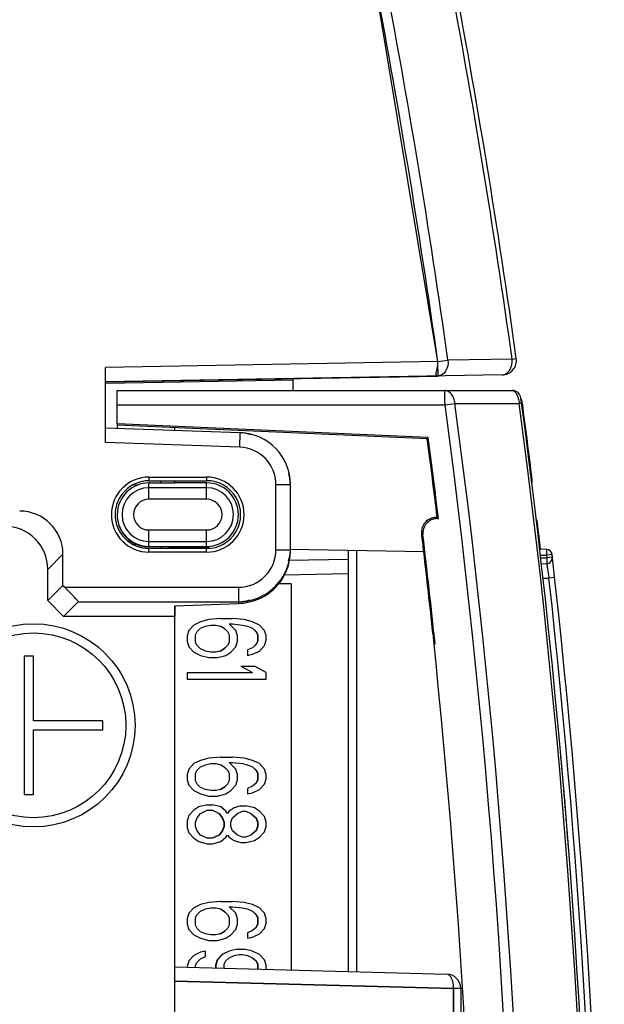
# Model space of a CAD drawing. Header units: millimetres. Extents: x 0 to 841, y 0 to 594.
# Tile 52 of 127: x 394 to 404, y 503 to 520. Entities that reach past the tile are written whole.
import ezdxf

# ---------------------------------------------------------------- set-up
doc = ezdxf.new("R2010")
doc.units = ezdxf.units.MM
doc.header["$LTSCALE"] = 46.255
doc.layers.get('0').update_dxf_attribs({"linetype": 'CONTINUOUS'})
for name, color, linetype in [('CHAMFERS', 7, 'CONTINUOUS'), ('CURVES', 7, 'CONTINUOUS'), ('DATUM_AXIS', 7, 'CONTINUOUS'), ('DRAFTS', 7, 'CONTINUOUS'), ('ROUNDS', 7, 'CONTINUOUS')]:
    doc.layers.add(name, color=color, linetype=linetype)

msp = doc.modelspace()

# ---------------------------------------------------------------- linework, layer by layer
at = {"color": 7, "linetype": 'CONTINUOUS'}
for p, q in [((397.3412, 512.048), (396.7912, 512.048)), ((398.8076, 510.298), (398.5773, 510.298)), ((398.8076, 510.298), (398.8076, 503.6108)), ((397.2341, 509.6417), (397.1178, 509.5855)), ((397.2362, 509.6417), (397.1198, 509.5855)), ((397.3796, 509.6792), (397.2341, 509.6417)), ((397.2341, 509.6417), (397.2362, 509.6417)), ((397.3816, 509.6792), (397.2362, 509.6417)), ((397.5832, 509.698), (397.3796, 509.6792)), ((397.3796, 509.6792), (397.3816, 509.6792)), ((397.5853, 509.698), (397.3816, 509.6792)), ((397.5832, 509.698), (397.7889, 509.698)), ((397.9925, 509.6792), (397.7889, 509.698)), ((398.138, 509.6417), (397.9925, 509.6792)), ((398.2544, 509.5855), (398.138, 509.6417)), ((397.0305, 509.4917), (397.0014, 509.398)), ((397.0325, 509.4917), (397.0035, 509.398)), ((397.1178, 509.5855), (397.0305, 509.4917)), ((397.0305, 509.4917), (397.0325, 509.4917)), ((397.1198, 509.5855), (397.0325, 509.4917)), ((397.1178, 509.5855), (397.1198, 509.5855)), ((397.1489, 509.4167), (397.178, 509.473)), ((397.178, 509.473), (397.2362, 509.5292)), ((397.2362, 509.5292), (397.3235, 509.5667)), ((397.3235, 509.5667), (397.4107, 509.5855)), ((397.4107, 509.5855), (397.498, 509.5855)), ((397.4979, 509.585), (397.5832, 509.5667)), ((397.498, 509.5855), (397.5853, 509.5667)), ((397.5832, 509.5667), (397.5853, 509.5667)), ((397.5853, 509.5667), (397.6435, 509.5292)), ((397.6414, 509.5292), (397.6435, 509.5292)), ((397.6414, 509.5292), (397.6996, 509.473)), ((397.6435, 509.5292), (397.7016, 509.473)), ((397.6996, 509.473), (397.7016, 509.473)), ((397.6996, 509.473), (397.7287, 509.4167)), ((397.7016, 509.473), (397.7307, 509.4167)), ((397.7307, 509.6042), (397.7889, 509.6042)), ((397.8471, 509.4917), (397.7307, 509.6042)), ((397.7889, 509.6042), (397.9635, 509.5855)), ((397.7889, 509.604), (397.9614, 509.5855)), ((397.8762, 509.398), (397.8471, 509.4917)), ((397.9614, 509.5855), (397.9635, 509.5855)), ((397.9614, 509.5855), (398.0487, 509.5667)), ((397.9635, 509.5855), (398.0507, 509.5667)), ((398.0487, 509.5667), (398.0507, 509.5667)), ((398.0487, 509.5667), (398.1359, 509.5292)), ((398.0507, 509.5667), (398.138, 509.5292)), ((398.1359, 509.5292), (398.138, 509.5292)), ((398.1359, 509.5292), (398.1941, 509.473)), ((398.138, 509.5292), (398.1962, 509.473)), ((398.1941, 509.473), (398.1962, 509.473)), ((398.1941, 509.473), (398.2232, 509.4167)), ((398.1962, 509.473), (398.2253, 509.4167)), ((398.3416, 509.4917), (398.2544, 509.5855)), ((398.3707, 509.398), (398.3416, 509.4917)), ((397.0014, 509.398), (397.0035, 509.398)), ((397.0014, 509.398), (397.0014, 509.3042)), ((397.0014, 509.3042), (397.0035, 509.3042)), ((397.0014, 509.3042), (397.0305, 509.2105)), ((397.0035, 509.398), (397.0035, 509.3042)), ((397.0035, 509.3042), (397.0325, 509.2105)), ((397.1489, 509.2855), (397.1489, 509.4167)), ((397.7287, 509.4167), (397.7307, 509.4167)), ((397.7287, 509.4167), (397.7287, 509.2855)), ((397.7307, 509.4167), (397.7307, 509.2855)), ((397.8471, 509.2105), (397.8762, 509.3042)), ((397.8762, 509.3042), (397.8762, 509.398)), ((398.2232, 509.3042), (398.1941, 509.248)), ((398.2253, 509.3042), (398.1962, 509.248)), ((398.2232, 509.4167), (398.2253, 509.4167)), ((398.2232, 509.4167), (398.2232, 509.3042)), ((398.2232, 509.3042), (398.2253, 509.3042)), ((398.2253, 509.4167), (398.2253, 509.3042)), ((398.3416, 509.2292), (398.3707, 509.323)), ((398.3707, 509.323), (398.3707, 509.398)), ((397.0305, 509.2105), (397.0325, 509.2105)), ((397.0305, 509.2105), (397.1178, 509.1167)), ((397.0325, 509.2105), (397.1198, 509.1167)), ((397.178, 509.2292), (397.1489, 509.2855)), ((397.2362, 509.173), (397.178, 509.2292)), ((397.3235, 509.1355), (397.2362, 509.173)), ((397.4107, 509.1167), (397.3235, 509.1355)), ((397.5832, 509.1355), (397.4979, 509.1171)), ((397.5853, 509.1355), (397.498, 509.1167)), ((397.6414, 509.173), (397.5832, 509.1355)), ((397.5832, 509.1355), (397.5853, 509.1355)), ((397.6435, 509.173), (397.5853, 509.1355)), ((397.6996, 509.2292), (397.6414, 509.173)), ((397.6414, 509.173), (397.6435, 509.173)), ((397.7016, 509.2292), (397.6435, 509.173)), ((397.7287, 509.2855), (397.6996, 509.2292)), ((397.6996, 509.2292), (397.7016, 509.2292)), ((397.7307, 509.2855), (397.7016, 509.2292)), ((397.7287, 509.2855), (397.7307, 509.2855)), ((397.7598, 509.1167), (397.8471, 509.2105)), ((398.1359, 509.1917), (398.0487, 509.1542)), ((398.0487, 509.1542), (398.0507, 509.1542)), ((398.0487, 509.1542), (398.0487, 509.0605)), ((398.138, 509.1917), (398.0507, 509.1542)), ((398.0507, 509.1542), (398.0507, 509.0605)), ((398.1941, 509.248), (398.1359, 509.1917)), ((398.1359, 509.1917), (398.138, 509.1917)), ((398.1962, 509.248), (398.138, 509.1917)), ((398.138, 509.0792), (398.2544, 509.1355)), ((398.1941, 509.248), (398.1962, 509.248)), ((398.2544, 509.1355), (398.3416, 509.2292)), ((397.1178, 509.1167), (397.1198, 509.1167)), ((397.1178, 509.1167), (397.2341, 509.0605)), ((397.1198, 509.1167), (397.2362, 509.0605)), ((397.2341, 509.0605), (397.2362, 509.0605)), ((397.2341, 509.0605), (397.3796, 509.023)), ((397.2362, 509.0605), (397.3816, 509.023)), ((397.3796, 509.023), (397.5271, 509.023)), ((397.498, 509.1167), (397.4107, 509.1167)), ((397.5271, 509.023), (397.6725, 509.0605)), ((397.6725, 509.0605), (397.7598, 509.1167)), ((398.0487, 509.0605), (398.0507, 509.0605)), ((398.0507, 509.0605), (398.138, 509.0792)), ((397.9323, 508.873), (398.1671, 508.873)), ((397.9323, 508.873), (397.9339, 508.8721)), ((397.9344, 508.873), (398.138, 508.7605)), ((398.3707, 508.7605), (398.1671, 508.873)), ((397.0014, 508.7605), (398.138, 508.7605)), ((397.0014, 508.7605), (397.0014, 508.648)), ((397.0014, 508.648), (398.3707, 508.648)), ((397.0035, 508.7605), (397.0035, 508.648)), ((398.3707, 508.648), (398.3707, 508.7605)), ((397.3816, 507.2792), (397.2362, 507.2417)), ((397.3796, 507.2792), (397.3816, 507.2792)), ((397.5853, 507.298), (397.3816, 507.2792)), ((397.5832, 507.298), (397.7889, 507.298)), ((397.9925, 507.2792), (397.7889, 507.298)), ((398.138, 507.2417), (397.9925, 507.2792)), ((397.0305, 507.0917), (397.0014, 506.998)), ((397.0325, 507.0917), (397.0035, 506.998)), ((397.1178, 507.1855), (397.0305, 507.0917)), ((397.0305, 507.0917), (397.0325, 507.0917)), ((397.1198, 507.1855), (397.0325, 507.0917)), ((397.1178, 507.1855), (397.1198, 507.1855)), ((397.2362, 507.2417), (397.1198, 507.1855)), ((397.1489, 507.0167), (397.178, 507.073)), ((397.178, 507.073), (397.2362, 507.1292)), ((397.2341, 507.2417), (397.2362, 507.2417)), ((397.2362, 507.1292), (397.3235, 507.1667)), ((397.3235, 507.1667), (397.4107, 507.1855)), ((397.4107, 507.1855), (397.498, 507.1855)), ((397.498, 507.1855), (397.5853, 507.1667)), ((397.5832, 507.1667), (397.5853, 507.1667)), ((397.5853, 507.1667), (397.6435, 507.1292)), ((397.6414, 507.1292), (397.6435, 507.1292)), ((397.6414, 507.1292), (397.6996, 507.073)), ((397.6435, 507.1292), (397.7016, 507.073)), ((397.6996, 507.073), (397.7016, 507.073)), ((397.6996, 507.073), (397.7287, 507.0167)), ((397.7016, 507.073), (397.7307, 507.0167)), ((397.7307, 507.2042), (397.7889, 507.2042)), ((397.8471, 507.0917), (397.7307, 507.2042)), ((397.7889, 507.2042), (397.9635, 507.1855)), ((397.7889, 507.204), (397.9614, 507.1855)), ((397.8762, 506.998), (397.8471, 507.0917)), ((397.9614, 507.1855), (397.9635, 507.1855)), ((397.9614, 507.1855), (398.0487, 507.1667)), ((397.9635, 507.1855), (398.0507, 507.1667)), ((398.0487, 507.1667), (398.0507, 507.1667)), ((398.0487, 507.1667), (398.1359, 507.1292)), ((398.0507, 507.1667), (398.138, 507.1292)), ((398.1359, 507.1292), (398.138, 507.1292)), ((398.1359, 507.1292), (398.1941, 507.073)), ((398.2544, 507.1855), (398.138, 507.2417)), ((398.138, 507.1292), (398.1962, 507.073)), ((398.1941, 507.073), (398.1962, 507.073)), ((398.1941, 507.073), (398.2232, 507.0167)), ((398.1962, 507.073), (398.2253, 507.0167)), ((398.3416, 507.0917), (398.2544, 507.1855)), ((398.3707, 506.998), (398.3416, 507.0917)), ((397.0014, 506.998), (397.0035, 506.998)), ((397.0014, 506.998), (397.0014, 506.9042)), ((397.0014, 506.9042), (397.0035, 506.9042)), ((397.0014, 506.9042), (397.0305, 506.8105)), ((397.0035, 506.998), (397.0035, 506.9042)), ((397.0035, 506.9042), (397.0325, 506.8105)), ((397.1489, 506.8855), (397.1489, 507.0167)), ((397.7287, 507.0167), (397.7307, 507.0167)), ((397.7287, 507.0167), (397.7287, 506.8855)), ((397.7307, 507.0167), (397.7307, 506.8855)), ((397.8471, 506.8105), (397.8762, 506.9042)), ((397.8762, 506.9042), (397.8762, 506.998)), ((398.2232, 506.9042), (398.1941, 506.848)), ((398.2253, 506.9042), (398.1962, 506.848)), ((398.2232, 507.0167), (398.2253, 507.0167)), ((398.2232, 507.0167), (398.2232, 506.9042)), ((398.2232, 506.9042), (398.2253, 506.9042)), ((398.2253, 507.0167), (398.2253, 506.9042)), ((398.3416, 506.8292), (398.3707, 506.923)), ((398.3707, 506.923), (398.3707, 506.998)), ((397.0305, 506.8105), (397.0325, 506.8105)), ((397.0305, 506.8105), (397.1178, 506.7167)), ((397.0325, 506.8105), (397.1198, 506.7167)), ((397.178, 506.8292), (397.1489, 506.8855)), ((397.2362, 506.773), (397.178, 506.8292)), ((397.3235, 506.7355), (397.2362, 506.773)), ((397.4107, 506.7167), (397.3235, 506.7355)), ((397.5853, 506.7355), (397.498, 506.7167)), ((397.6414, 506.773), (397.5832, 506.7355)), ((397.5832, 506.7355), (397.5853, 506.7355)), ((397.6435, 506.773), (397.5853, 506.7355)), ((397.6996, 506.8292), (397.6414, 506.773)), ((397.6414, 506.773), (397.6435, 506.773)), ((397.7016, 506.8292), (397.6435, 506.773)), ((397.7287, 506.8855), (397.6996, 506.8292)), ((397.6996, 506.8292), (397.7016, 506.8292)), ((397.7307, 506.8855), (397.7016, 506.8292)), ((397.7287, 506.8855), (397.7307, 506.8855)), ((397.7598, 506.7167), (397.8471, 506.8105)), ((398.1359, 506.7917), (398.0487, 506.7542)), ((398.0487, 506.7542), (398.0507, 506.7542)), ((398.0487, 506.7542), (398.0487, 506.6605)), ((398.138, 506.7917), (398.0507, 506.7542)), ((398.0507, 506.7542), (398.0507, 506.6605)), ((398.1941, 506.848), (398.1359, 506.7917)), ((398.1359, 506.7917), (398.138, 506.7917)), ((398.1962, 506.848), (398.138, 506.7917)), ((398.138, 506.6792), (398.2544, 506.7355)), ((398.1941, 506.848), (398.1962, 506.848)), ((398.2544, 506.7355), (398.3416, 506.8292)), ((397.1178, 506.7167), (397.1198, 506.7167)), ((397.1178, 506.7167), (397.2341, 506.6605)), ((397.1198, 506.7167), (397.2362, 506.6605)), ((397.2341, 506.6605), (397.2362, 506.6605)), ((397.2341, 506.6605), (397.3796, 506.623)), ((397.2362, 506.6605), (397.3816, 506.623)), ((397.3796, 506.623), (397.5271, 506.623)), ((397.498, 506.7167), (397.4107, 506.7167)), ((397.5271, 506.623), (397.6725, 506.6605)), ((397.6725, 506.6605), (397.7598, 506.7167)), ((398.0487, 506.6605), (398.0507, 506.6605)), ((398.0507, 506.6605), (398.138, 506.6792)), ((397.2071, 506.4355), (397.1198, 506.3792)), ((397.205, 506.4355), (397.2071, 506.4355)), ((397.3525, 506.473), (397.2071, 506.4355)), ((397.3505, 506.473), (397.4398, 506.473)), ((397.5853, 506.4355), (397.4398, 506.473)), ((397.6725, 506.3605), (397.5853, 506.4355)), ((397.818, 506.4167), (397.7307, 506.3605)), ((397.8159, 506.4167), (397.818, 506.4167)), ((397.9344, 506.4542), (397.818, 506.4167)), ((397.9323, 506.4542), (398.0216, 506.4542)), ((398.1671, 506.4167), (398.0216, 506.4542)), ((398.2544, 506.3605), (398.1671, 506.4167)), ((397.0305, 506.2855), (397.0014, 506.1917)), ((397.0325, 506.2855), (397.0035, 506.1917)), ((397.1178, 506.3792), (397.0305, 506.2855)), ((397.0305, 506.2855), (397.0325, 506.2855)), ((397.1198, 506.3792), (397.0325, 506.2855)), ((397.1178, 506.3792), (397.1198, 506.3792)), ((397.1489, 506.173), (397.178, 506.248)), ((397.178, 506.248), (397.2362, 506.323)), ((397.2362, 506.323), (397.3525, 506.3792)), ((397.3525, 506.3792), (397.4398, 506.3792)), ((397.4398, 506.3792), (397.5562, 506.323)), ((397.5541, 506.323), (397.5562, 506.323)), ((397.5541, 506.323), (397.6123, 506.248)), ((397.5562, 506.323), (397.6144, 506.248)), ((397.6123, 506.248), (397.6144, 506.248)), ((397.6123, 506.248), (397.6414, 506.173)), ((397.6144, 506.248), (397.6435, 506.173)), ((397.7016, 506.323), (397.6725, 506.3605)), ((397.7287, 506.3605), (397.7006, 506.3243)), ((397.7307, 506.3605), (397.7016, 506.323)), ((397.7287, 506.3605), (397.7307, 506.3605)), ((397.7598, 506.173), (397.7889, 506.248)), ((397.7889, 506.248), (397.8762, 506.323)), ((397.8762, 506.323), (397.9635, 506.3605)), ((397.9635, 506.3605), (398.0216, 506.3605)), ((398.0213, 506.3597), (398.1069, 506.323)), ((398.0216, 506.3605), (398.1089, 506.323)), ((398.1069, 506.323), (398.1089, 506.323)), ((398.1069, 506.323), (398.1941, 506.248)), ((398.1089, 506.323), (398.1962, 506.248)), ((398.1941, 506.248), (398.1962, 506.248)), ((398.1941, 506.248), (398.2232, 506.173)), ((398.1962, 506.248), (398.2253, 506.173)), ((398.3416, 506.2667), (398.2544, 506.3605)), ((398.3707, 506.173), (398.3416, 506.2667)), ((397.0014, 506.1917), (397.0035, 506.1917)), ((397.0014, 506.1917), (397.0014, 506.0792)), ((397.0014, 506.0792), (397.0035, 506.0792)), ((397.0014, 506.0792), (397.0305, 505.9855)), ((397.0035, 506.1917), (397.0035, 506.0792)), ((397.0035, 506.0792), (397.0325, 505.9855)), ((397.1489, 506.098), (397.1489, 506.173)), ((397.178, 506.023), (397.1489, 506.098)), ((397.6414, 506.098), (397.6123, 506.023)), ((397.6435, 506.098), (397.6144, 506.023)), ((397.6414, 506.173), (397.6435, 506.173)), ((397.6414, 506.173), (397.6414, 506.098)), ((397.6414, 506.098), (397.6435, 506.098)), ((397.6435, 506.173), (397.6435, 506.098)), ((397.7598, 506.098), (397.7598, 506.173)), ((397.7889, 506.023), (397.7598, 506.098)), ((398.2232, 506.098), (398.1941, 506.023)), ((398.2253, 506.098), (398.1962, 506.023)), ((398.2232, 506.173), (398.2253, 506.173)), ((398.2232, 506.173), (398.2232, 506.098)), ((398.2232, 506.098), (398.2253, 506.098)), ((398.2253, 506.173), (398.2253, 506.098)), ((398.3416, 506.0042), (398.3707, 506.098)), ((398.3707, 506.098), (398.3707, 506.173)), ((397.0305, 505.9855), (397.0325, 505.9855)), ((397.0305, 505.9855), (397.1178, 505.8917)), ((397.0325, 505.9855), (397.1198, 505.8917)), ((397.1178, 505.8917), (397.1198, 505.8917)), ((397.1178, 505.8917), (397.205, 505.8355)), ((397.1198, 505.8917), (397.2071, 505.8355)), ((397.2362, 505.948), (397.178, 506.023)), ((397.3525, 505.8917), (397.2362, 505.948)), ((397.4398, 505.8917), (397.3525, 505.8917)), ((397.5541, 505.948), (397.4394, 505.8925)), ((397.5562, 505.948), (397.4398, 505.8917)), ((397.6123, 506.023), (397.5541, 505.948)), ((397.5541, 505.948), (397.5562, 505.948)), ((397.6144, 506.023), (397.5562, 505.948)), ((397.5853, 505.8355), (397.6725, 505.9105)), ((397.6123, 506.023), (397.6144, 506.023)), ((397.6725, 505.9105), (397.7016, 505.948)), ((397.7006, 505.9466), (397.7287, 505.9105)), ((397.7016, 505.948), (397.7307, 505.9105)), ((397.7287, 505.9105), (397.7307, 505.9105)), ((397.7307, 505.9105), (397.818, 505.8542)), ((397.8762, 505.948), (397.7889, 506.023)), ((397.9635, 505.9105), (397.8762, 505.948)), ((398.0216, 505.9105), (397.9635, 505.9105)), ((398.1069, 505.948), (398.0213, 505.9112)), ((398.1089, 505.948), (398.0216, 505.9105)), ((398.1941, 506.023), (398.1069, 505.948)), ((398.1069, 505.948), (398.1089, 505.948)), ((398.1962, 506.023), (398.1089, 505.948)), ((398.1671, 505.8542), (398.2544, 505.9105)), ((398.1941, 506.023), (398.1962, 506.023)), ((398.2544, 505.9105), (398.3416, 506.0042)), ((397.205, 505.8355), (397.2071, 505.8355)), ((397.205, 505.8355), (397.3505, 505.798)), ((397.2071, 505.8355), (397.3525, 505.798)), ((397.3505, 505.798), (397.4398, 505.798)), ((397.4398, 505.798), (397.5853, 505.8355)), ((397.8159, 505.8542), (397.818, 505.8542)), ((397.818, 505.8542), (397.9344, 505.8167)), ((397.9323, 505.8167), (398.0216, 505.8167)), ((398.0216, 505.8167), (398.1671, 505.8542)), ((397.1178, 504.6855), (397.0305, 504.5917)), ((397.1198, 504.6855), (397.0325, 504.5917)), ((397.2341, 504.7417), (397.1178, 504.6855)), ((397.1178, 504.6855), (397.1198, 504.6855)), ((397.2362, 504.7417), (397.1198, 504.6855)), ((397.3796, 504.7792), (397.2341, 504.7417)), ((397.2341, 504.7417), (397.2362, 504.7417)), ((397.3816, 504.7792), (397.2362, 504.7417)), ((397.3235, 504.6667), (397.4107, 504.6855)), ((397.5832, 504.798), (397.3796, 504.7792)), ((397.3796, 504.7792), (397.3816, 504.7792)), ((397.5853, 504.798), (397.3816, 504.7792)), ((397.4107, 504.6855), (397.498, 504.6855)), ((397.4979, 504.685), (397.5832, 504.6667)), ((397.498, 504.6855), (397.5853, 504.6667)), ((397.5832, 504.798), (397.7889, 504.798)), ((397.7307, 504.7042), (397.7889, 504.7042)), ((397.8471, 504.5917), (397.7307, 504.7042)), ((397.9925, 504.7792), (397.7889, 504.798)), ((397.7889, 504.7042), (397.9635, 504.6855)), ((397.7889, 504.704), (397.9614, 504.6855)), ((397.9614, 504.6855), (397.9635, 504.6855)), ((397.9614, 504.6855), (398.0487, 504.6667)), ((397.9635, 504.6855), (398.0507, 504.6667)), ((398.138, 504.7417), (397.9925, 504.7792)), ((398.2544, 504.6855), (398.138, 504.7417)), ((398.3416, 504.5917), (398.2544, 504.6855)), ((397.0305, 504.5917), (397.0014, 504.498)), ((397.0325, 504.5917), (397.0035, 504.498)), ((397.0305, 504.5917), (397.0325, 504.5917)), ((397.1489, 504.5167), (397.178, 504.573)), ((397.1489, 504.3855), (397.1489, 504.5167)), ((397.178, 504.573), (397.2362, 504.6292)), ((397.2362, 504.6292), (397.3235, 504.6667)), ((397.5832, 504.6667), (397.5853, 504.6667)), ((397.5832, 504.6667), (397.6414, 504.6292)), ((397.5853, 504.6667), (397.6435, 504.6292)), ((397.6414, 504.6292), (397.6435, 504.6292)), ((397.6414, 504.6292), (397.6996, 504.573)), ((397.6435, 504.6292), (397.7016, 504.573)), ((397.6996, 504.573), (397.7016, 504.573)), ((397.6996, 504.573), (397.7287, 504.5167)), ((397.7016, 504.573), (397.7307, 504.5167)), ((397.7287, 504.5167), (397.7307, 504.5167)), ((397.7287, 504.5167), (397.7287, 504.3855)), ((397.7307, 504.5167), (397.7307, 504.3855)), ((397.8762, 504.498), (397.8471, 504.5917)), ((398.0487, 504.6667), (398.0507, 504.6667)), ((398.0487, 504.6667), (398.1359, 504.6292)), ((398.0507, 504.6667), (398.138, 504.6292)), ((398.1359, 504.6292), (398.138, 504.6292)), ((398.1359, 504.6292), (398.1941, 504.573)), ((398.138, 504.6292), (398.1962, 504.573)), ((398.1941, 504.573), (398.1962, 504.573)), ((398.1941, 504.573), (398.2232, 504.5167)), ((398.1962, 504.573), (398.2253, 504.5167)), ((398.2232, 504.5167), (398.2253, 504.5167)), ((398.2232, 504.5167), (398.2232, 504.4042)), ((398.2253, 504.5167), (398.2253, 504.4042)), ((398.3707, 504.498), (398.3416, 504.5917)), ((397.0014, 504.498), (397.0035, 504.498)), ((397.0014, 504.498), (397.0014, 504.4042)), ((397.0014, 504.4042), (397.0035, 504.4042)), ((397.0014, 504.4042), (397.0305, 504.3105)), ((397.0035, 504.498), (397.0035, 504.4042)), ((397.0035, 504.4042), (397.0325, 504.3105)), ((397.178, 504.3292), (397.1489, 504.3855)), ((397.7287, 504.3855), (397.6996, 504.3292)), ((397.7307, 504.3855), (397.7016, 504.3292)), ((397.7287, 504.3855), (397.7307, 504.3855)), ((397.8471, 504.3105), (397.8762, 504.4042)), ((397.8762, 504.4042), (397.8762, 504.498)), ((398.1941, 504.348), (398.1359, 504.2917)), ((398.1962, 504.348), (398.138, 504.2917)), ((398.2232, 504.4042), (398.1941, 504.348)), ((398.1941, 504.348), (398.1962, 504.348)), ((398.2253, 504.4042), (398.1962, 504.348)), ((398.2232, 504.4042), (398.2253, 504.4042)), ((398.3416, 504.3292), (398.3707, 504.423)), ((398.3707, 504.423), (398.3707, 504.498)), ((397.0305, 504.3105), (397.0325, 504.3105)), ((397.0305, 504.3105), (397.1178, 504.2167)), ((397.0325, 504.3105), (397.1198, 504.2167)), ((397.1178, 504.2167), (397.1198, 504.2167)), ((397.1178, 504.2167), (397.2341, 504.1605)), ((397.1198, 504.2167), (397.2362, 504.1605)), ((397.2362, 504.273), (397.178, 504.3292)), ((397.3235, 504.2355), (397.2362, 504.273)), ((397.4107, 504.2167), (397.3235, 504.2355)), ((397.498, 504.2167), (397.4107, 504.2167)), ((397.5832, 504.2355), (397.4979, 504.2171)), ((397.5853, 504.2355), (397.498, 504.2167)), ((397.6414, 504.273), (397.5832, 504.2355)), ((397.5832, 504.2355), (397.5853, 504.2355)), ((397.6435, 504.273), (397.5853, 504.2355)), ((397.6996, 504.3292), (397.6414, 504.273)), ((397.6414, 504.273), (397.6435, 504.273)), ((397.7016, 504.3292), (397.6435, 504.273)), ((397.6725, 504.1605), (397.7598, 504.2167)), ((397.6996, 504.3292), (397.7016, 504.3292)), ((397.7598, 504.2167), (397.8471, 504.3105)), ((398.1359, 504.2917), (398.0487, 504.2542)), ((398.0487, 504.2542), (398.0507, 504.2542)), ((398.0487, 504.2542), (398.0487, 504.1605)), ((398.138, 504.2917), (398.0507, 504.2542)), ((398.0507, 504.2542), (398.0507, 504.1605)), ((398.0507, 504.1605), (398.138, 504.1792)), ((398.1359, 504.2917), (398.138, 504.2917)), ((398.138, 504.1792), (398.2544, 504.2355)), ((398.2544, 504.2355), (398.3416, 504.3292)), ((397.2341, 504.1605), (397.2362, 504.1605)), ((397.2341, 504.1605), (397.3796, 504.123)), ((397.2362, 504.1605), (397.3816, 504.123)), ((397.3796, 504.123), (397.5271, 504.123)), ((397.5271, 504.123), (397.6725, 504.1605)), ((398.0487, 504.1605), (398.0507, 504.1605)), ((397.1178, 503.8605), (397.0305, 503.7667)), ((397.1198, 503.8605), (397.0325, 503.7667)), ((397.2341, 503.9167), (397.1178, 503.8605)), ((397.1178, 503.8605), (397.1198, 503.8605)), ((397.2362, 503.9167), (397.1198, 503.8605)), ((397.3214, 503.9355), (397.2341, 503.9167)), ((397.2341, 503.9167), (397.2362, 503.9167)), ((397.3235, 503.9355), (397.2362, 503.9167)), ((397.2362, 503.8042), (397.3235, 503.8417)), ((397.3214, 503.9355), (397.3235, 503.9355)), ((397.3235, 503.8417), (397.3235, 503.9355)), ((397.6123, 503.8792), (397.525, 503.7855)), ((397.6144, 503.8792), (397.5271, 503.7855)), ((397.7287, 503.9355), (397.6123, 503.8792)), ((397.6123, 503.8792), (397.6144, 503.8792)), ((397.7307, 503.9355), (397.6144, 503.8792)), ((397.8741, 503.973), (397.7287, 503.9355)), ((397.7287, 503.9355), (397.7307, 503.9355)), ((397.8762, 503.973), (397.7307, 503.9355)), ((397.7307, 503.823), (397.818, 503.8605)), ((397.818, 503.8605), (397.9053, 503.8792)), ((397.8741, 503.973), (397.9925, 503.973)), ((397.9053, 503.8792), (397.9635, 503.8792)), ((397.9635, 503.8792), (398.0507, 503.8605)), ((398.138, 503.9355), (397.9925, 503.973)), ((398.0487, 503.8605), (398.0507, 503.8605)), ((398.0507, 503.8605), (398.138, 503.823)), ((398.2544, 503.8792), (398.138, 503.9355)), ((398.3416, 503.7855), (398.2544, 503.8792)), ((397.0305, 503.7667), (397.0014, 503.673)), ((397.0014, 503.673), (397.0035, 503.673)), ((397.0325, 503.7667), (397.0035, 503.673)), ((397.0305, 503.7667), (397.0325, 503.7667)), ((397.1489, 503.6917), (397.178, 503.748)), ((397.1489, 503.6542), (397.1489, 503.6917)), ((397.178, 503.748), (397.2362, 503.8042)), ((397.525, 503.7855), (397.4959, 503.6917)), ((397.4959, 503.6917), (397.498, 503.6917)), ((397.4959, 503.6917), (397.4959, 503.6452)), ((397.5271, 503.7855), (397.498, 503.6917)), ((397.498, 503.6917), (397.498, 503.6451)), ((397.525, 503.7855), (397.5271, 503.7855)), ((397.6435, 503.7105), (397.6725, 503.7667)), ((397.6435, 503.6413), (397.6435, 503.7105)), ((397.6725, 503.7667), (397.7307, 503.823)), ((398.1359, 503.823), (398.138, 503.823)), ((398.1359, 503.823), (398.1941, 503.7667)), ((398.138, 503.823), (398.1962, 503.7667)), ((398.1941, 503.7667), (398.1962, 503.7667)), ((398.1941, 503.7667), (398.2232, 503.7105)), ((398.1962, 503.7667), (398.2253, 503.7105)), ((398.2232, 503.7105), (398.2253, 503.7105)), ((398.2232, 503.7105), (398.2232, 503.6261)), ((398.2253, 503.7105), (398.2253, 503.6261)), ((398.3707, 503.6917), (398.3416, 503.7855)), ((398.3707, 503.6222), (398.3707, 503.6917))]:
    msp.add_line(p, q, dxfattribs=at)
at = {"layer": 'CHAMFERS', "color": 7, "linetype": 'CONTINUOUS'}
for p, q in [((394.8531, 510.2706), (394.5912, 510.0087)), ((394.8639, 509.7361), (394.5912, 510.0087)), ((396.7912, 509.9209), (396.7912, 509.7361)), ((396.7912, 509.7361), (394.8639, 509.7361))]:
    msp.add_line(p, q, dxfattribs=at)
at = {"layer": 'CURVES', "color": 40, "linetype": 'CONTINUOUS'}
for p, q in [((401.345, 514.1484), (400.2283, 520.898)), ((395.5912, 513.798), (401.3494, 513.8985)), ((395.5912, 513.7735), (398.8412, 513.8302)), ((398.8412, 513.648), (398.8412, 513.8302)), ((397.9226, 512.9166), (395.5912, 512.998)), ((398.7912, 510.8898), (398.7912, 512.0171)), ((396.7912, 509.9209), (397.8912, 509.9606)), ((396.7912, 503.4168), (396.7912, 509.9209)), ((403.542, 506.5473), (403.5429, 506.5363)), ((401.6162, 503.2904), (396.7912, 503.4168)), ((401.6162, 488.6622), (401.6162, 503.2904))]:
    msp.add_line(p, q, dxfattribs=at)
at = {"layer": 'CURVES', "color": 4, "linetype": 'CONTINUOUS'}
msp.add_line((395.7912, 513.648), (402.6351, 513.648), dxfattribs=at)
at = {"layer": 'CURVES', "color": 40, "linetype": 'CONTINUOUS'}
for centre, radius, start, end in [((398.2141, 510.8898), 0.5771, 357.75191, 359.99378), ((264.0275, 494.898), 140, 4.773082, 5.081428), ((264.0275, 494.898), 140, 4.431197, 4.768545)]:
    msp.add_arc(centre, radius, start, end, dxfattribs=at)
for points in [[(401.3494, 513.8985), (401.2658, 513.897), (401.3614, 514.0317), (401.345, 514.1484)], [(398.1137, 512.8801), (398.0503, 512.9016), (397.9861, 512.9143), (397.9226, 512.9166)], [(398.7912, 512.0171), (398.7912, 512.0806), (398.7807, 512.1452), (398.7615, 512.2093)], [(398.7606, 510.6963), (398.7781, 510.7532), (398.7886, 510.8106), (398.7908, 510.8672)], [(397.8908, 509.9895), (397.9547, 509.9895), (398.0197, 510.0003), (398.0841, 510.0201)]]:
    msp.add_open_spline(points, degree=3, dxfattribs=at)
at = {"layer": 'DATUM_AXIS', "color": 7, "linetype": 'CONTINUOUS'}
for p, q in [((394.3412, 509.048), (394.1812, 509.048)), ((394.1812, 509.048), (394.1812, 506.648)), ((394.3412, 507.928), (394.3412, 509.048)), ((395.5412, 507.928), (394.3412, 507.928)), ((395.5412, 507.768), (395.5412, 507.928)), ((394.3412, 507.768), (395.5412, 507.768)), ((394.3412, 506.648), (394.3412, 507.768)), ((394.1812, 506.648), (394.3412, 506.648))]:
    msp.add_line(p, q, dxfattribs=at)
for radius in [1.76, 1.6]:
    msp.add_circle((394.3412, 507.848), radius, dxfattribs=at)
at = {"layer": 'DRAFTS', "color": 7, "linetype": 'CONTINUOUS'}
for p, q in [((395.5912, 513.7735), (398.8412, 513.8302)), ((398.8412, 513.8302), (398.8412, 513.8547)), ((401.1789, 512.8317), (395.7912, 513.0694)), ((395.7912, 513.0694), (395.7912, 512.991)), ((401.1622, 512.8135), (395.7912, 513.048)), ((396.7912, 512.9561), (396.7912, 513.0043)), ((401.1622, 512.8135), (401.1789, 512.8317)), ((396.3412, 512.148), (397.3412, 512.148)), ((396.3412, 512.0838), (397.3412, 512.0857)), ((396.7912, 512.048), (396.7912, 512.0847)), ((401.3549, 511.4291), (401.3337, 511.448)), ((396.3412, 510.948), (397.3412, 510.948)), ((397.3412, 510.9103), (396.3412, 510.9121)), ((397.3412, 510.848), (396.3412, 510.848)), ((396.7912, 510.9305), (396.7912, 510.9113)), ((396.7912, 480.0599), (396.7912, 509.7361)), ((401.2747, 509.3679), (401.2583, 509.448)), ((401.2668, 509.3678), (401.2747, 509.3679)), ((401.2784, 509.2573), (401.2973, 509.2574))]:
    msp.add_line(p, q, dxfattribs=at)
at = {"layer": 'DRAFTS', "color": 9, "linetype": 'CONTINUOUS'}
for p, q in [((396.3412, 512.148), (396.3412, 512.0838)), ((397.3412, 512.148), (397.3412, 512.0857)), ((396.3412, 510.848), (396.3412, 510.9121)), ((397.3412, 510.848), (397.3412, 510.9103))]:
    msp.add_line(p, q, dxfattribs=at)
at = {"layer": 'DRAFTS', "color": 7, "linetype": 'CONTINUOUS'}
for centre, radius, start, end in [((264.0275, 494.898), 138.3, 6.872907, 7.44306), ((396.3412, 511.498), 0.65, 90, 270), ((397.3412, 511.498), 0.65, 270, 90), ((397.3412, 511.498), 0.55, 270.00001, 90), ((264.0275, 494.898), 138, 6.052217, 6.640116), ((264.0275, 494.898), 138, 353.981236, 6.018764)]:
    msp.add_arc(centre, radius, start, end, dxfattribs=at)
for centre, major_axis, ratio, start_param, end_param in [((263.9642, 494.898), (138.3816, 0), 0.9999999, 0.1197466, 0.1299616), ((396.3423, 511.498), (0.5859, 0), 0.9999983, 1.5726264, 4.7105589), ((397.3423, 511.498), (0.5877, 0), 0.9999983, -1.5726264, 1.5726264), ((264.0275, 480.9578), (0, 140.8203), 0.9950882, -1.368456, -1.3676551)]:
    msp.add_ellipse(centre, major_axis=major_axis, ratio=ratio, start_param=start_param, end_param=end_param, dxfattribs=at)
at = {"layer": 'ROUNDS', "color": 9, "linetype": 'CONTINUOUS'}
for p, q in [((401.345, 514.1484), (395.5912, 514.048)), ((401.345, 514.1484), (401.5201, 514.173)), ((401.3494, 513.8985), (401.345, 514.1484)), ((402.6314, 514.1922), (401.5201, 514.173)), ((402.6314, 514.1922), (402.7039, 514.2023)), ((395.7912, 513.398), (401.4688, 513.398)), ((401.6398, 513.4213), (402.7537, 513.4211)), ((397.9139, 512.6667), (397.9226, 512.9166)), ((397.9139, 512.6667), (395.5912, 512.7478)), ((396.3412, 511.7641), (396.3412, 512.0479)), ((397.3412, 511.7641), (397.3412, 512.048)), ((396.0748, 512.015), (396.1677, 512.0183)), ((397.3412, 511.9633), (396.3412, 511.9633)), ((398.5412, 512.0171), (398.7912, 512.0171)), ((398.5412, 510.8898), (398.5412, 512.0171)), ((397.3412, 511.7641), (396.3412, 511.7641)), ((401.3344, 511.4291), (401.3132, 511.448)), ((396.3412, 511.2318), (397.3412, 511.2318)), ((396.3412, 510.948), (396.3412, 511.2318)), ((397.3412, 510.948), (397.3412, 511.2318)), ((401.0863, 511.1496), (401.065, 511.1685)), ((396.3412, 511.0326), (397.3412, 511.0326)), ((403.1075, 511.0403), (403.0933, 511.0384)), ((396.1392, 510.9787), (396.0748, 510.9809)), ((397.1494, 510.9243), (396.792, 510.918)), ((398.5412, 510.8898), (398.7912, 510.8898)), ((399.9386, 510.8756), (399.9386, 503.5812)), ((394.8531, 510.8103), (394.5912, 510.5484)), ((403.1217, 510.798), (403.2243, 510.7962)), ((403.1274, 510.748), (403.2296, 510.7497)), ((403.3219, 510.8073), (403.2243, 510.7962)), ((403.2243, 510.7962), (403.2296, 510.7497)), ((403.3272, 510.7609), (403.2296, 510.7497)), ((399.7912, 510.4708), (398.6818, 510.4514)), ((403.1668, 510.398), (403.269, 510.3998)), ((403.3645, 510.4104), (403.269, 510.3998)), ((403.3666, 510.4107), (403.3645, 510.4104)), ((394.8844, 510.2394), (397.8912, 510.2394)), ((397.8912, 510.2394), (397.8912, 509.9895)), ((395.1174, 509.9895), (397.8908, 509.9895)), ((397.8908, 509.9895), (397.8912, 509.9606)), ((396.7912, 503.4168), (401.6162, 503.2904)), ((401.7412, 503.2904), (401.6162, 503.2904)), ((401.6162, 503.2904), (401.6162, 488.6622))]:
    msp.add_line(p, q, dxfattribs=at)
at = {"layer": 'ROUNDS', "color": 7, "linetype": 'CONTINUOUS'}
for p, q in [((395.5912, 512.7478), (395.5912, 514.048)), ((402.4607, 513.9179), (395.5912, 513.798)), ((395.7912, 513.648), (402.6351, 513.648)), ((395.7912, 513.0694), (395.7912, 513.648)), ((397.9226, 512.9166), (395.5912, 512.998)), ((396.346, 512.048), (396.7912, 512.048)), ((398.7912, 510.8898), (398.7912, 512.0171)), ((401.3132, 511.448), (401.3337, 511.448)), ((401.3344, 511.4291), (401.3549, 511.4291)), ((397.3903, 510.9201), (396.3363, 510.9385)), ((401.1018, 510.8553), (398.7917, 510.8956)), ((399.7912, 510.8781), (399.7912, 503.585)), ((403.2243, 510.896), (403.1102, 510.898)), ((394.8531, 510.2706), (394.8531, 510.8103)), ((399.7912, 510.7207), (398.7616, 510.7027)), ((394.5912, 510.0087), (394.5912, 510.5484)), ((403.1387, 510.648), (403.2296, 510.6496)), ((394.8531, 510.2706), (394.8844, 510.2394)), ((395.1174, 509.9895), (394.8639, 509.7361)), ((396.7912, 509.9209), (397.8912, 509.9606)), ((396.7912, 503.6636), (401.4978, 503.5404)), ((401.7412, 503.2904), (401.7412, 488.6622))]:
    msp.add_line(p, q, dxfattribs=at)
at = {"layer": 'ROUNDS', "color": 9, "linetype": 'CONTINUOUS'}
for centre, radius, start, end in [((264.0412, 494.898), 138.6467, 7.981044, 10.808495), ((264.0412, 494.898), 138.8235, 7.981044, 10.808495), ((264.0412, 494.898), 139.9268, 7.925661, 10.722152), ((393.9136, 569.5116), 56.62, 277.66823, 277.84286), ((264.0622, 494.898), 138.6464, 352.331986, 7.668014), ((264.0579, 494.898), 138.8232, 352.332112, 7.667888), ((264.0288, 494.898), 139.9561, 352.394623, 7.605377), ((397.8912, 512.0171), 0.65, 0, 88), ((389.5586, 512.2754), 6.9956, 358.13686, 358.43442), ((396.3412, 511.498), 0.4654, 90, 270), ((397.3412, 511.498), 0.4654, 270, 90), ((396.3412, 511.498), 0.2661, 90, 270), ((397.3412, 511.498), 0.2661, 270, 90), ((389.6201, 510.7223), 6.9341, 1.56464, 1.75458), ((397.8909, 510.8897), 0.6504, 270.03084, 0.00408), ((264.0257, 494.898), 140.1035, 353.647471, 6.352529)]:
    msp.add_arc(centre, radius, start, end, dxfattribs=at)
at = {"layer": 'ROUNDS', "color": 7, "linetype": 'CONTINUOUS'}
for centre, radius, start, end in [((264.0412, 494.898), 140, 7.925661, 10.722152), ((402.4563, 514.1678), 0.25, 271, 7.92566), ((402.6351, 513.498), 0.15, 7.64297, 90), ((264.0275, 494.898), 140, 352.357035, 7.642965), ((402.5613, 513.398), 0.25, 7.6071, 25.08944), ((264.0412, 494.898), 140, 7.063887, 7.607102), ((397.8912, 512.0171), 0.9, 0, 88), ((396.346, 511.4932), 0.5548, 90, 269), ((402.7305, 512.0839), 0.25, 351.35168, 7.06389), ((396.3412, 511.498), 0.55, 180.1871, 269.99999), ((401.3131, 511.198), 0.2499, 89.9953, 186.77577), ((402.9216, 511.3377), 0.15, 6.7509, 32.56846), ((264.0412, 494.898), 140, 6.562345, 6.750897), ((264.0275, 494.898), 138, 6.640116, 6.771074), ((397.8854, 510.8906), 0.9058, 342.05597, 359.94647), ((397.8866, 510.8678), 0.9046, 344.04515, 359.96492), ((403.2225, 510.796), 0.1, 6.51575, 89), ((403.2278, 510.7495), 0.1, 271, 6.49665), ((264.0275, 494.898), 140.2, 353.484254, 6.515746), ((397.8901, 510.8673), 0.9012, 280.07153, 344.01363), ((397.8908, 510.8899), 0.9005, 288.01636, 341.99447), ((397.8902, 510.8959), 0.9064, 270.04047, 287.93625), ((397.8578, 510.8714), 0.9114, 272.09994, 282.02242), ((401.4912, 503.2904), 0.25, 0, 88.5)]:
    msp.add_arc(centre, radius, start, end, dxfattribs=at)
for centre, major_axis, ratio, start_param, end_param in [((394.1027, 510.8094), (0.531, 0.531), 0.9987828, -0.7847892, 0.7847892), ((393.8408, 510.5475), (0.531, 0.531), 0.9987828, -0.7847892, 0.7847892), ((263.9644, 494.898), (138.0816, 0), 0.9999999, 0.1041806, 0.1179694), ((394.8669, 510.2394), (0.2505, -0.2498), 0.0348782, -0.0000425, 1.5358472)]:
    msp.add_ellipse(centre, major_axis=major_axis, ratio=ratio, start_param=start_param, end_param=end_param, dxfattribs=at)
at = {"layer": 'ROUNDS', "color": 9, "linetype": 'CONTINUOUS'}
for points, knots in [([(401.5201, 514.173), (401.5252, 514.1079), (401.5088, 513.9852), (401.4004, 513.8994), (401.3494, 513.8985)], [0, 0, 0, 0, 0.5615393, 1, 1, 1, 1]), ([(402.4607, 513.9179), (402.5116, 513.9188), (402.6213, 514.0046), (402.6325, 514.1269), (402.6314, 514.1922)], [0, 0, 0, 0, 0.4381634, 1, 1, 1, 1]), ([(401.6398, 513.4213), (401.6378, 513.4512), (401.6265, 513.5087), (401.5935, 513.5724), (401.5575, 513.611), (401.5278, 513.632), (401.4957, 513.645), (401.4733, 513.648), (401.4623, 513.648)], [0, 0, 0, 0, 0.286501, 0.5510875, 0.6725938, 0.7867369, 0.8950099, 1, 1, 1, 1]), ([(401.4688, 513.398), (401.4688, 513.4142), (401.4687, 513.4461), (401.4684, 513.4924), (401.4678, 513.5351), (401.4671, 513.5676), (401.4664, 513.5906), (401.4659, 513.6052), (401.4654, 513.6177), (401.4648, 513.6282), (401.4642, 513.6364), (401.4637, 513.6419), (401.4633, 513.6451), (401.4629, 513.6466), (401.4627, 513.6475), (401.4624, 513.648), (401.4623, 513.648)], [0, 0, 0, 0, 0.1948065, 0.3821326, 0.5547845, 0.7061352, 0.7719704, 0.8303808, 0.880807, 0.9227682, 0.9558691, 0.9798089, 0.9882828, 0.9944159, 0.9982417, 1, 1, 1, 1]), ([(402.6351, 513.648), (402.6416, 513.648), (402.6556, 513.6448), (402.6751, 513.632), (402.6935, 513.6118), (402.7106, 513.5845), (402.7258, 513.5506), (402.7433, 513.4962), (402.7509, 513.4518), (402.7537, 513.4211)], [0, 0, 0, 0, 0.0715873, 0.1539572, 0.2528258, 0.37064, 0.5073171, 0.6606969, 1, 1, 1, 1]), ([(402.7959, 513.4271), (402.7959, 513.427), (402.7955, 513.427), (402.7951, 513.4269), (402.7942, 513.4268), (402.793, 513.4266), (402.7915, 513.4263), (402.7888, 513.4259), (402.7845, 513.4253), (402.7785, 513.4245), (402.7713, 513.4235), (402.7629, 513.4223), (402.7569, 513.4215), (402.7537, 513.4211)], [0, 0, 0, 0, 0.0041474, 0.0164665, 0.0369538, 0.0655616, 0.1022274, 0.1468633, 0.2596176, 0.4027754, 0.5750038, 0.7746987, 1, 1, 1, 1]), ([(402.8091, 513.4311), (402.8092, 513.4302), (402.8066, 513.4279), (402.804, 513.4279), (402.8023, 513.4276)], [0, 0, 0, 0, 0.3242056, 1, 1, 1, 1]), ([(402.9661, 512.1113), (402.9692, 512.1119), (402.9719, 512.1134), (402.9787, 512.1135), (402.9786, 512.1146)], [0, 0, 0, 0, 0.7418346, 1, 1, 1, 1]), ([(403.2243, 510.896), (403.2243, 510.896), (403.2244, 510.8958), (403.2245, 510.8954), (403.2245, 510.8948), (403.2246, 510.8936), (403.2247, 510.8914), (403.2248, 510.8881), (403.2249, 510.8839), (403.225, 510.8789), (403.225, 510.8731), (403.225, 510.8639), (403.225, 510.8509), (403.2248, 510.8339), (403.2246, 510.8154), (403.2244, 510.8027), (403.2243, 510.7962)], [0, 0, 0, 0, 0.0014758, 0.005181, 0.0112414, 0.0196639, 0.0435362, 0.0765952, 0.1185314, 0.1689461, 0.2273573, 0.2932055, 0.4446218, 0.6173984, 0.8049183, 1, 1, 1, 1]), ([(403.2296, 510.7497), (403.2297, 510.7432), (403.2299, 510.7305), (403.2301, 510.7119), (403.2303, 510.6948), (403.2303, 510.6818), (403.2303, 510.6726), (403.2303, 510.6667), (403.2302, 510.6617), (403.2301, 510.6575), (403.23, 510.6542), (403.2299, 510.652), (403.2298, 510.6507), (403.2298, 510.6501), (403.2297, 510.6498), (403.2296, 510.6496), (403.2296, 510.6496)], [0, 0, 0, 0, 0.1948724, 0.382306, 0.5550864, 0.7065627, 0.7724521, 0.8309069, 0.8813644, 0.9233398, 0.956432, 0.9803293, 0.9887599, 0.9948297, 0.9985494, 1, 1, 1, 1]), ([(403.2296, 510.6496), (403.2297, 510.6496), (403.2297, 510.6489), (403.23, 510.6482), (403.2303, 510.6466), (403.2307, 510.6445), (403.2312, 510.6418), (403.232, 510.637), (403.2333, 510.6296), (403.2351, 510.6191), (403.2371, 510.6065), (403.2395, 510.5919), (403.2421, 510.5755), (403.2449, 510.5573), (403.2492, 510.5304), (403.2548, 510.4939), (403.2618, 510.4477), (403.2666, 510.416), (403.269, 510.3998)], [0, 0, 0, 0, 0.0013068, 0.0050135, 0.0111326, 0.0196505, 0.0305449, 0.0437873, 0.0771709, 0.1194537, 0.1702012, 0.2288995, 0.294962, 0.3677368, 0.4465141, 0.6189921, 0.8058342, 1, 1, 1, 1]), ([(401.6022, 503.4145), (401.5975, 503.4321), (401.5809, 503.4835), (401.5356, 503.5394), (401.4978, 503.5404)], [0, 0, 0, 0, 0.3254677, 1, 1, 1, 1])]:
    msp.add_open_spline(points, degree=3, knots=knots, dxfattribs=at)
at = {"layer": 'ROUNDS', "color": 7, "linetype": 'CONTINUOUS'}
msp.add_open_spline([(401.3344, 511.4291), (401.3168, 511.4291), (401.2816, 511.4254), (401.2147, 511.4034), (401.1419, 511.3501), (401.0976, 511.2716), (401.0838, 511.2025), (401.0842, 511.167), (401.0863, 511.1496)], degree=3, knots=[0, 0, 0, 0, 0.125326, 0.2506558, 0.4999426, 0.7492647, 0.8746316, 1, 1, 1, 1], dxfattribs=at)
at = {"layer": 'ROUNDS', "color": 9, "linetype": 'CONTINUOUS'}
msp.add_open_spline([(401.6162, 503.2904), (401.617, 503.332), (401.6128, 503.3742), (401.6022, 503.4145)], degree=3, dxfattribs=at)

doc.saveas('drawing.dxf')
